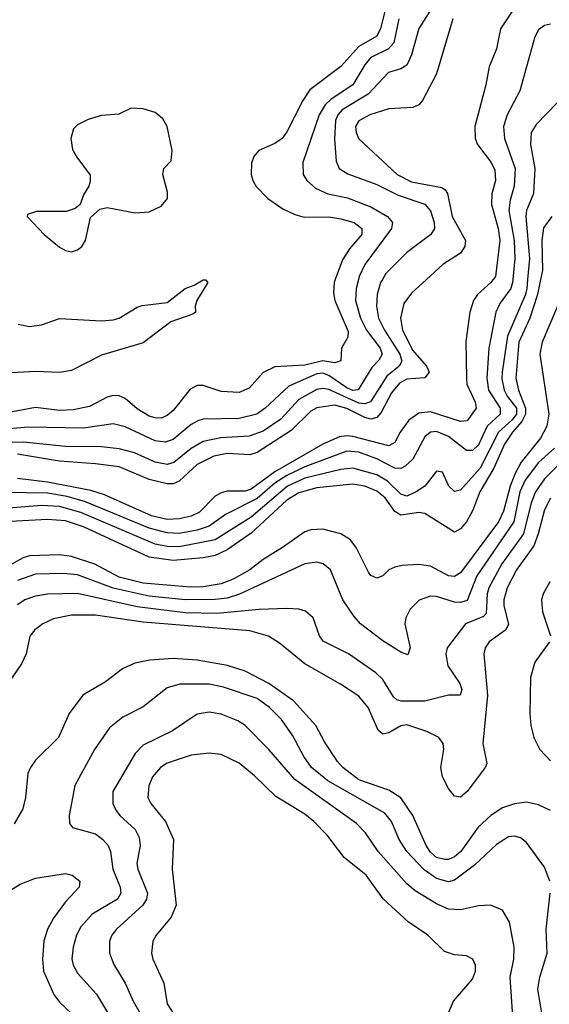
# Model space of a CAD drawing. Header units: inches. Extents: x 884549 to 1028252, y 526810 to 653624.
# Tile 13 of 256: x 931537 to 933306, y 537579 to 540867. Entities that reach past the tile are written whole.
import ezdxf

# ---------------------------------------------------------------- set-up
doc = ezdxf.new("R2010")
doc.units = ezdxf.units.IN
doc.header["$MEASUREMENT"] = 0
doc.layers.add('A9533', color=7, linetype='Continuous')
doc.layers.add('A9534', color=7, linetype='Continuous')

msp = doc.modelspace()

# ---------------------------------------------------------------- linework, layer by layer
at = {"layer": 'A9533', "color": 5}
for points, elevation in [([(933234, 540000), (933231.4, 539970), (933226.9, 539950), (933166.7, 539810), (933148.5, 539690), (933147.9, 539667.9), (933156, 539630), (933165.3, 539610), (933196.8, 539570), (933197.2, 539550), (933181.4, 539530), (933136.1, 539490), (933074.8, 539370), (933010, 539296), (932990, 539291.2), (932970.6, 539310), (932950, 539356.4), (932930, 539359.8), (932890.6, 539309.4), (932862, 539290), (932830, 539275.9), (932810, 539282.4), (932766, 539326), (932730, 539347.7), (932650, 539369.7), (932610, 539365.4), (932490, 539336.7), (932431.5, 539310), (932310, 539206.5), (932190.7, 539130), (932070, 539107), (932030, 539108.3), (931990, 539116.2), (931741.5, 539221.5), (931670, 539241.4), (931610, 539244.8), (931350, 539223.9)], 2860), ([(932748.8, 540000), (932742.7, 539990), (932730.9, 539950), (932728.6, 539910), (932736, 539870), (932755.8, 539830), (932807.1, 539750), (932813.2, 539726.8), (932804.7, 539710), (932763.4, 539676.6), (932709.4, 539590.6), (932690, 539584.1), (932670, 539587), (932570, 539632.8), (932550, 539635.9), (932530, 539632.5), (932470, 539599.1), (932410, 539532.9), (932350, 539492.7), (932303.6, 539476.4), (932209, 539471), (932150, 539458.8), (932110, 539435.4), (932051.9, 539388.1), (932030, 539382.2), (931990, 539389.6), (931920.4, 539420.4), (931870, 539434.2), (931810, 539440.6), (931690, 539441.7), (931550, 539456.2), (931390, 539455.6)], 2760), ([(931532.6, 539850), (931570, 539842.3), (931610, 539848), (931670, 539869.7), (931810, 539861.1), (931850, 539864.9), (931870, 539870.5), (931930, 539907.6), (931946.8, 539913.2), (932030, 539922.3), (932089.8, 539970), (932119.7, 539980.3), (932150, 539998), (932158, 539998), (932166, 539990), (932128.9, 539930), (932123.1, 539910), (932124.9, 539890), (932116.1, 539883.9), (932041.6, 539858.4), (931950, 539788.2), (931810, 539746.7), (931710, 539695.7), (931670, 539688.6), (931590, 539692.9), (931430, 539683.2)], 2680), ([(932669, 540000), (932661, 539970), (932658.5, 539930), (932675.5, 539870), (932695.9, 539830), (932741.1, 539770), (932747.6, 539750), (932736.4, 539730), (932714, 539706), (932668.4, 539631.6), (932650, 539629.4), (932630, 539638), (932570, 539679.2), (932550, 539686.6), (932530, 539684.8), (932436.6, 539643.4), (932357.2, 539570), (932329.7, 539550.3), (932270, 539535.4), (932150, 539533.2), (932131.9, 539528.1), (932110, 539515.8), (932050, 539465.5), (932023.7, 539456.3), (931990, 539460.5), (931890, 539507.5), (931850, 539517.4), (931750, 539502.9), (931566.5, 539506.5), (931450, 539496.9)], 2740), ([(933277.3, 540000), (933267, 539950), (933241.6, 539870), (933204.2, 539790), (933194.2, 539670), (933203.5, 539630), (933227, 539570), (933226.7, 539550), (933214.7, 539525.3), (933183.4, 539490), (933156.9, 539450), (933120.7, 539370), (933073.7, 539290), (933050.4, 539229.6), (933030, 539190.4), (933010, 539167), (932990, 539155.6), (932890, 539218.3), (932870, 539221.5), (932810, 539213), (932790, 539225.4), (932758.3, 539270), (932730, 539293), (932690, 539309.6), (932650, 539316.2), (932530, 539303.4), (932470, 539286.7), (932430, 539263.1), (932310, 539152.8), (932230, 539096.9), (932190, 539078.4), (932149.6, 539070.4), (932050, 539061.7), (931970, 539072), (931750, 539173.2), (931690, 539193.5), (931630, 539197.7), (931484.9, 539190)], 2880), ([(932591.2, 540000), (932587.5, 539990), (932585.2, 539954.8), (932589.7, 539930), (932634, 539826), (932633.4, 539806.6), (932612.5, 539770), (932610, 539728.5), (932590, 539721.1), (932550, 539728.5), (932490, 539713.6), (932390, 539708), (932350, 539688.6), (932303.5, 539636.5), (932270, 539622.3), (932210, 539625.2), (932150, 539645.6), (932130, 539645.4), (932107.1, 539632.9), (932050, 539562.1), (932030, 539545.5), (932010, 539536.9), (931990, 539537.2), (931970, 539543.7), (931930, 539567.2), (931890, 539601.7), (931870, 539611), (931850, 539611.9), (931830, 539606.3), (931770, 539575.4), (931716.1, 539563.9), (931670, 539561.8), (931590, 539571.8), (931490, 539553.2)], 2720), ([(933184.4, 540000), (933183.5, 539990), (933177.8, 539970), (933140.5, 539919.5), (933128.1, 539890), (933104.2, 539770), (933097.7, 539670), (933103, 539630), (933142.5, 539570), (933141.9, 539550), (933098.3, 539510), (933070, 539447.7), (933050, 539429), (933030, 539428.3), (932970, 539475.4), (932930, 539491.8), (932910, 539489.9), (932890, 539474.5), (932850, 539399.9), (932824.3, 539375.7), (932810, 539368.3), (932790, 539369.9), (932730, 539400.4), (932670, 539423.1), (932630, 539426.2), (932490, 539373.5), (932430, 539344.9), (932390, 539319.8), (932330, 539268), (932225.1, 539214.9), (932170, 539176.1), (932130, 539162.6), (932070, 539151.5), (932030, 539153.8), (931970, 539168.9), (931757.5, 539257.5), (931695.5, 539275.5), (931630, 539285.6), (931490, 539288.3)], 2840), ([(933118.9, 540000), (933111.4, 539990), (933065.9, 539950), (933053.3, 539930), (933040.8, 539890), (933027.1, 539792.9), (933029.7, 539670), (933031.2, 539650), (933058.4, 539590), (933061.5, 539570), (933032, 539528), (933010, 539525.8), (932910, 539557.9), (932870, 539553.7), (932837.4, 539530), (932808.1, 539490), (932790, 539455.2), (932770, 539444.2), (932650, 539475.3), (932630, 539477.8), (932605.9, 539474.1), (932550, 539449.9), (932390, 539357.8), (932310, 539299.5), (932290, 539293.3), (932230, 539292.7), (932210, 539287.5), (932190, 539275.8), (932137.6, 539222.4), (932110, 539209.4), (932070, 539200), (932030, 539198.5), (931977.7, 539210), (931820.1, 539280.1), (931775.2, 539295.3), (931630, 539323.1), (931530, 539335.5)], 2820), ([(932895.7, 540000), (932845.8, 539954.2), (932820.5, 539919.5), (932809.7, 539870.3), (932816.4, 539830), (932850, 539762.5), (932896.3, 539710), (932905.2, 539690), (932890, 539671.2), (932830, 539667), (932806.4, 539653.6), (932778.8, 539621.2), (932744.7, 539555.3), (932730, 539539.1), (932710, 539533.5), (932690, 539538.4), (932630, 539568.9), (932590, 539579.5), (932530, 539571), (932510, 539559.5), (932444.2, 539495.8), (932330, 539422), (932305.6, 539414.4), (932230, 539419.1), (932186, 539410), (932130, 539381.9), (932070, 539326.1), (932050, 539317.7), (932030, 539317.4), (931970, 539332.1), (931870, 539374), (931790, 539384.5), (931670, 539392.5), (931530, 539416.8)], 2780), ([(933333.5, 539910), (933281.9, 539790), (933274.6, 539750), (933304.6, 539550), (933298.3, 539510), (933276.5, 539470), (933212.6, 539390), (933191.3, 539350), (933175.4, 539310), (933153.6, 539226.4), (933136.6, 539190), (933010, 539019.7), (932990, 539007.9), (932970, 539010.6), (932910, 539041.8), (932870, 539047.8), (932815.2, 539044.8), (932790, 539038.9), (932770, 539029.8), (932750, 539009.8), (932730, 539001.8), (932710, 539010.8), (932702.1, 539022.1), (932662.1, 539102.1), (932642.8, 539130), (932610.4, 539150.4), (932550, 539166), (932510, 539163.7), (932490, 539157.2), (932415.5, 539104.5), (932350, 539064.9), (932306, 539030), (932250, 538998.5), (932210, 538982.8), (932150, 538973.1), (932107.9, 538972.1), (931950, 538985.8), (931870, 539005.4), (931788.6, 539048.6), (931710, 539074.3), (931670, 539079.9), (931570, 539077), (931549.4, 539070), (931459.1, 539020.9)], 2920), ([(933323.9, 539436.1), (933270, 539388.8), (933225.6, 539330), (933208.2, 539290), (933187.3, 539190), (933064.3, 539010), (933031.9, 538928.1), (933010, 538920.8), (932990, 538922.1), (932930, 538940.7), (932910, 538941.7), (932871.5, 538928.5), (932841, 538899), (932826.8, 538870), (932824.1, 538850), (932842, 538770), (932833.9, 538746.1), (932810, 538754.7), (932750, 538792.7), (932675.7, 538850), (932654, 538874), (932616.7, 538930), (932575.8, 539030), (932551, 539050), (932530, 539055.2), (932490, 539050.5), (932271.6, 538948.4), (932230, 538935.7), (932190, 538930.7), (932090, 538929.5), (931970, 538941.8), (931849.3, 538969.3), (931730, 539013.3), (931682.5, 539017.5), (931590, 539015.1), (931530, 538994.9)], 2940), ([(933370, 539413.7), (933290, 539334.4), (933260.7, 539290), (933246.1, 539253.9), (933219.8, 539150), (933147.5, 539050), (933104, 538970), (933098.6, 538950), (933095.6, 538884.4), (933086.1, 538873.9), (933026.3, 538850), (932965.2, 538770), (932960.5, 538750), (932967, 538710), (933007.2, 538650), (933014.3, 538630), (933008.8, 538611.2), (932970, 538611.2), (932890, 538591.2), (932811.5, 538591.5), (932796.5, 538596.5), (932785.7, 538605.7), (932750, 538663.4), (932726.6, 538686.6), (932635.3, 538750), (932551.5, 538791.5), (932538.6, 538810), (932517.7, 538870), (932491.6, 538891.6), (932470, 538898.6), (932430, 538901.3), (932337.4, 538897.4), (932196.1, 538883.9), (932090, 538886.9), (931930, 538906), (931730, 538951.3), (931630, 538948.4), (931590, 538942.1), (931554.2, 538930), (931530, 538912.8)], 2960), ([(933310, 539269.9), (933289.8, 539230), (933269.6, 539150), (933254.7, 539110), (933196.7, 539030), (933165.5, 538970), (933154.5, 538930), (933154.6, 538910), (933170, 538848.7), (933160.9, 538830), (933105.5, 538790), (933091.8, 538770), (933087.6, 538750), (933100.4, 538610), (933084.1, 538450), (933097.1, 538382.9), (933092.6, 538370), (933032.3, 538290), (933010, 538270.5), (932990, 538274.1), (932970, 538299.4), (932950, 538338.3), (932943.8, 538370), (932954.2, 538430), (932951.6, 538450), (932937.3, 538470), (932897.6, 538490), (932830, 538512), (932810, 538509.4), (932770, 538485.6), (932750, 538481), (932734.4, 538494.4), (932700.7, 538570), (932670, 538607.9), (932608.7, 538648.7), (932490, 538716.4), (932405.4, 538785.4), (932368.2, 538808.2), (932306.3, 538826.3), (931950, 538854.8), (931790, 538879.1), (931710, 538878.7), (931650, 538866.9), (931614.7, 538850), (931587.7, 538830), (931571.6, 538808.4), (931558.6, 538750), (931543.3, 538716.7), (931490, 538638.1)], 2980), ([(933308.2, 538990), (933285.5, 538950), (933280.6, 538930), (933283.3, 538890), (933310.7, 538809.3)], 3020), ([(933307, 538790), (933258.2, 538721.8), (933243.3, 538670), (933241.1, 538550), (933244.6, 538510), (933254.3, 538470), (933274.7, 538430), (933310, 538392.2)], 3020), ([(933310, 538226.5), (933270, 538245.1), (933230, 538253.7), (933190, 538249.1), (933150, 538235.6), (933111.2, 538210), (933068.7, 538171.3), (933010.5, 538090), (932990, 538072.2), (932970, 538063), (932957.5, 538062.5), (932930, 538069.6), (932910, 538086.9), (932895.3, 538110), (932850.7, 538210), (932810, 538268.4), (932770, 538294.8), (932670, 538329.3), (932616.6, 538370), (932598.5, 538390), (932555.7, 538455.7), (932526.1, 538510), (932452.1, 538592.1), (932370, 538650.6), (932290, 538691.8), (932231, 538711), (932130, 538728.9), (932050, 538733.5), (931971.7, 538728.3), (931922, 538718), (931880.7, 538699.3), (931824.1, 538655.9), (931748.7, 538611.3), (931702.6, 538550), (931666.4, 538470), (931590, 538394.6), (931573, 538370), (931565, 538350), (931557.2, 538270), (931547.7, 538232.3), (931518.3, 538181.7)], 3020), ([(933307.7, 537990), (933290, 538036.9), (933230, 538119.7), (933210, 538135.1), (933190, 538141), (933170, 538138.2), (933130, 538112.7), (933056.4, 538043.6), (932990, 537994), (932970, 537988.2), (932930, 537998.9), (932887.9, 538027.9), (932829.9, 538090), (932804.7, 538130), (932779.4, 538190), (932757, 538217), (932566, 538326), (932512.3, 538370), (932486.5, 538406.5), (932450, 538475.8), (932411.9, 538530), (932371.6, 538570), (932330, 538600.1), (932218.5, 538638.5), (932170, 538648.5), (932072.1, 538647.9), (932030, 538636.3), (931950, 538572.4), (931881.8, 538538.2), (931837, 538503), (931786.7, 538430), (931721.3, 538310), (931702.2, 538210), (931703.5, 538183.5), (931713.4, 538170), (931790, 538148), (931815.2, 538130), (931832.4, 538110), (931840.8, 538090), (931848.5, 538030), (931873.3, 537970), (931875.2, 537950), (931864.4, 537930), (931779.8, 537880.3), (931741.5, 537838.5), (931726.9, 537810), (931715.5, 537770), (931711.4, 537731.4), (931716.1, 537710), (931730, 537683.2), (931793.3, 537613.3), (931844, 537530)], 3040), ([(933188.1, 537490), (933175.8, 537670), (933187.3, 537730), (933188.8, 537770), (933173.2, 537853.2), (933150, 537893.5), (933110, 537910.8), (933070, 537908.2), (933010, 537894.9), (932970, 537896.7), (932930, 537914.3), (932857.8, 537957.8), (932830, 537981.7), (932734.1, 538090), (932692, 538152), (932662.5, 538182.5), (932456.7, 538330), (932370, 538430.6), (932290.8, 538510.8), (932265.9, 538525.9), (932210, 538548.4), (932170, 538555), (932130, 538547.8), (932047.5, 538492.5), (931950, 538444.8), (931922.7, 538417.3), (931848.9, 538290), (931848.8, 538250), (931857.5, 538230), (931871.6, 538210), (931922.5, 538162.5), (931936.7, 538136.7), (931940.1, 538110), (931928.8, 538050), (931932.4, 538030), (931963.7, 537950), (931961.1, 537930), (931949.1, 537910), (931860.9, 537830), (931845.1, 537810), (931837.8, 537790), (931837.5, 537750), (931852.1, 537712.1), (931890.1, 537650), (931916.8, 537590), (931951.3, 537530)], 3060), ([(932927.2, 537452.8), (932986, 537590), (933050, 537663.1), (933060.3, 537690), (933060.3, 537710), (933050.9, 537730), (933030, 537741.5), (932990, 537744.2), (932956, 537756), (932900.3, 537810), (932834.9, 537854.9), (932751, 537931), (932694.7, 538010), (932621.6, 538070), (932564.4, 538144.4), (932520.2, 538190), (932490, 538214.1), (932392.7, 538272.7), (932322.1, 538342.1), (932270, 538384.5), (932210, 538413.1), (932170, 538418.2), (932110, 538411.3), (932030, 538384.6), (932007.3, 538370), (931981.4, 538338.6), (931968.3, 538308.3), (931965.2, 538270), (931974.8, 538250), (932024.6, 538190), (932051.5, 538130), (932046.1, 538030), (932060.2, 537910), (932043.8, 537870), (931993.5, 537810), (931982.3, 537790), (931977.4, 537750), (931981.7, 537730), (932018.9, 537650), (932030, 537581.3), (932049.4, 537550)], 3080), ([(931259.1, 537550), (931278.7, 537630), (931282.8, 537717.2), (931301.4, 537758.6), (931367.7, 537852.3), (931410, 537895.9), (931450, 537926), (931539.2, 537980.8), (931590, 538000.9), (931690, 538016), (931712.2, 538010), (931738, 537990), (931735.6, 537970), (931690, 537921.4), (931650, 537866.6), (931630.1, 537830), (931618.3, 537790), (931613.6, 537730), (931616.9, 537690), (931651.7, 537611.7), (931670, 537586), (931750, 537511)], 3020), ([(933310, 537464.2), (933301.4, 537481.4), (933284.9, 537530), (933268.4, 537630), (933274.5, 537670), (933299.2, 537750), (933295.6, 537830), (933309.2, 537950)], 3040)]:
    msp.add_lwpolyline(points, dxfattribs=dict(at, elevation=elevation))
at = {"layer": 'A9534', "color": 5}
for points, elevation in [([(932953.8, 540970), (932870, 540838), (932846.1, 540750), (932830, 540715.7), (932810, 540703.6), (932769.4, 540690.6), (932701.5, 540618.5), (932614.1, 540565.9), (932600.2, 540550), (932591.9, 540530), (932588.3, 540468.3), (932594.6, 540394.6), (932604.1, 540370), (932632.8, 540352.8), (932730, 540316.6), (932801.6, 540281.6), (932890.8, 540250.8), (932909, 540229), (932922.1, 540190), (932922.8, 540170), (932911, 540150), (932830.2, 540090), (932760.7, 540019.3), (932748.8, 540000)], 2760), ([(932765.4, 540930), (932742.6, 540837.4), (932730, 540811.9), (932670, 540777.8), (932610, 540710.4), (932506.8, 540633.2), (932482.5, 540597.5), (932430, 540492.2), (932414.5, 540470), (932390, 540453.5), (932336.4, 540430), (932319.5, 540410), (932311.5, 540388.5), (932310.3, 540350), (932315.6, 540330), (932327.6, 540310), (932366, 540270), (932415.8, 540235.8), (932456.2, 540216.2), (932487.6, 540207.6), (932570, 540209.4), (932610, 540202.6), (932654.4, 540190), (932679.8, 540170), (932679.8, 540150), (932638.4, 540101.6), (932615.2, 540064.8), (932591.2, 540000)], 2720), ([(933310, 540944.1), (933290, 540947.1), (933256.5, 540943.5), (933230, 540931.1), (933179, 540890), (933143.5, 540836.5), (933129.5, 540770), (933105.9, 540710), (933094.7, 540650), (933057.5, 540510), (933058.8, 540470), (933066.2, 540450), (933112.5, 540390), (933124.5, 540364.5), (933126.2, 540330), (933114.7, 540285.3), (933113, 540250), (933135, 540170), (933141.3, 540130), (933126.3, 540010), (933118.9, 540000)], 2820), ([(932803.2, 540870), (932787.1, 540790), (932769.6, 540770.4), (932710, 540740.5), (932690, 540716.7), (932650.5, 540650), (932578.2, 540601.8), (932557.3, 540582.7), (932537.2, 540550), (932482.5, 540390), (932484.7, 540350), (932496.2, 540330), (932524.9, 540304.9), (932566.1, 540286.1), (932632.3, 540272.3), (932710, 540242.2), (932766.3, 540210), (932783, 540190), (932779.3, 540170), (932690.6, 540049.4), (932671.6, 540010), (932669, 540000)], 2740), ([(932983.5, 540870), (932930, 540686.6), (932882.6, 540597.4), (932870, 540583), (932850, 540574.2), (932769.9, 540569.9), (932707.2, 540550), (932670, 540529.8), (932659.3, 540510), (932660.8, 540490), (932670, 540469.4), (932798.4, 540350), (932845.8, 540325.8), (932947.1, 540307.1), (932958.6, 540298.6), (932966.4, 540286.4), (932981.9, 540210), (933026.8, 540130), (933024.6, 540110), (933010, 540087.8), (932950.1, 540049.9), (932895.7, 540000)], 2780), ([(933310, 540852.2), (933290, 540848), (933270, 540833), (933257.9, 540810), (933207.5, 540630), (933165.6, 540550), (933153.8, 540510), (933157, 540470), (933191.7, 540370), (933188.9, 540311.1), (933175.4, 540264.6), (933171.4, 540230), (933189.1, 540130), (933190.6, 540070), (933184.4, 540000)], 2840), ([(933332.2, 540590), (933262.6, 540517.4), (933245.7, 540490), (933243.3, 540450), (933257.5, 540370), (933253.7, 540286.3), (933230.5, 540230), (933227.5, 540210), (933239.9, 540070), (933234, 540000)], 2860), ([(933314.5, 540210), (933287.4, 540172.6), (933281.5, 540130), (933283.5, 540030), (933277.3, 540000)], 2880)]:
    msp.add_lwpolyline(points, dxfattribs=dict(at, elevation=elevation))
at = {"layer": 'A9534', "color": 5, "elevation": 2720}
msp.add_lwpolyline([(931910, 540572), (931868.5, 540551.5), (931810, 540546.7), (931765.9, 540534.1), (931730, 540516.1), (931717.3, 540502.7), (931707.8, 540470), (931714.1, 540434.1), (931727.9, 540407.9), (931772.3, 540347.7), (931773.2, 540326.8), (931768.3, 540311.7), (931750, 540282), (931738.8, 540250), (931722.8, 540237.2), (931692.8, 540227.2), (931593.7, 540226.3), (931563.5, 540216.5), (931562.8, 540210), (931618.5, 540150), (931670, 540107.5), (931690, 540096.2), (931710, 540092.4), (931730, 540098.3), (931744.7, 540110), (931756.8, 540130), (931773.3, 540206.7), (931805.4, 540234.6), (931830, 540239.5), (931922.5, 540222.5), (931970, 540225.9), (932010, 540245), (932030.8, 540270), (932031.5, 540291.5), (932015.1, 540350), (932018.4, 540370), (932043.6, 540396.4), (932046.9, 540430), (932029.8, 540510), (932015.7, 540535.7), (931990, 540556.9), (931950, 540569.8)], close=True, dxfattribs=at)

doc.saveas('drawing.dxf')
